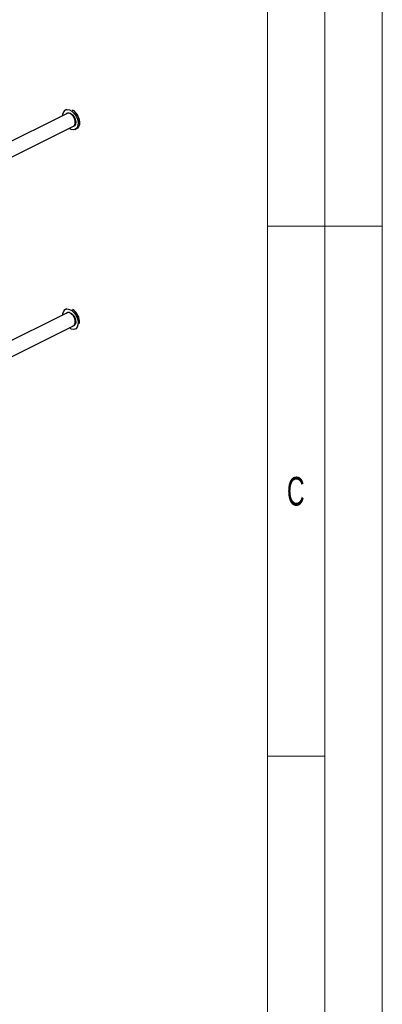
# Model space of a CAD drawing. Header units: millimetres. Extents: x 0 to 1680, y 0 to 1188.
# Tile 29 of 40: x 1554 to 1680, y 323 to 666. Entities that reach past the tile are written whole.
import ezdxf

# ---------------------------------------------------------------- set-up
doc = ezdxf.new("R2010")
doc.units = ezdxf.units.MM
doc.header["$LTSCALE"] = 4
doc.styles.add('SLDTEXTSTYLE1', font='TXT', dxfattribs={"width": 0.638186})

msp = doc.modelspace()

# ---------------------------------------------------------------- linework, layer by layer
at = {"color": 7, "linetype": 'Continuous', "lineweight": 18}
for p, q in [((1680, 0), (1680, 1188)), ((1660, 1168), (1660, 20)), ((1640, 241), (1640, 1148)), ((1660, 594), (1640, 594)), ((1660, 594), (1680, 594)), ((1660, 409.33), (1640, 409.33))]:
    msp.add_line(p, q, dxfattribs=at)
at = {"color": 7, "linetype": 'Continuous', "lineweight": 25}
for p, q in [((1570.25, 633.28), (1499.61, 597.96)), ((1570.13, 634.67), (1569.74, 634.48)), ((1501.85, 593.49), (1572.49, 628.81)), ((1573.14, 627.68), (1573.53, 627.87)), ((1570.25, 563.77), (1499.61, 528.45)), ((1570.13, 565.16), (1569.74, 564.97)), ((1501.85, 523.98), (1572.49, 559.3)), ((1573.14, 558.17), (1573.53, 558.36))]:
    msp.add_line(p, q, dxfattribs=at)
at = {"color": 7, "linetype": 'Continuous', "lineweight": 25, "flags": 128}
for points in [[(1568.75, 632.53), (1568.81, 633.05), (1569.1, 633.87), (1569.62, 634.41), (1570.32, 634.63), (1571.13, 634.5), (1571.97, 634.04), (1572.76, 633.28), (1573.42, 632.31), (1573.88, 631.22), (1574.11, 630.12), (1574.07, 629.11), (1573.78, 628.29), (1573.26, 627.75), (1572.56, 627.53), (1571.75, 627.66), (1570.99, 628.06)], [(1569.93, 633.12), (1570.22, 633.37), (1570.8, 633.51), (1571.47, 633.32), (1572.13, 632.82), (1572.7, 632.09), (1573.1, 631.22), (1573.27, 630.34), (1573.2, 629.55), (1572.89, 628.97), (1572.38, 628.67), (1572.17, 628.65)], [(1572.49, 628.81), (1572.83, 629.1), (1573.1, 629.75), (1573.1, 630.59), (1572.84, 631.5), (1572.36, 632.35), (1571.72, 632.99), (1571.03, 633.34), (1570.39, 633.34), (1570.25, 633.28)], [(1572.16, 634.45), (1572.48, 634.24), (1573.25, 633.5), (1573.9, 632.55), (1574.35, 631.48), (1574.57, 630.39), (1574.54, 629.4), (1574.25, 628.6), (1573.74, 628.06), (1573.16, 627.86)], [(1568.75, 563.02), (1568.8, 563.52), (1569.09, 564.34), (1569.61, 564.89), (1570.31, 565.12), (1571.12, 564.99), (1571.96, 564.54)], [(1569.93, 563.61), (1569.98, 563.67), (1570.49, 563.97), (1571.12, 563.94), (1571.79, 563.6)], [(1571.96, 564.54), (1572.75, 563.79), (1573.41, 562.82), (1573.88, 561.73), (1574.11, 560.63), (1574.07, 559.61), (1573.79, 558.79), (1573.27, 558.24), (1572.57, 558.02), (1571.76, 558.14), (1570.99, 558.55)], [(1572.49, 559.3), (1572.84, 559.6), (1573.1, 560.25), (1573.1, 561.09), (1572.84, 562), (1572.35, 562.84), (1571.71, 563.48)], [(1571.79, 563.6), (1572.42, 562.98), (1572.92, 562.17), (1573.21, 561.28), (1573.27, 560.42), (1573.08, 559.72), (1572.66, 559.28), (1572.17, 559.14)]]:
    msp.add_lwpolyline(points, dxfattribs=at)
at = {"color": 7, "linetype": 'Continuous', "lineweight": 25}
for centre, radius, start, end in [((1569.6, 630.16), 5, 53.2108, 59.2198), ((1569.6, 630.16), 5, 353.9103, 53.2108), ((1570.77, 562.52), 1.35, 45.5191, 112.5382), ((1569.6, 560.65), 5, 353.9103, 59.2198), ((1569.29, 560.49), 5.29, 355.9142, 57.2159)]:
    msp.add_arc(centre, radius, start, end, dxfattribs=at)

# ---------------------------------------------------------------- texts
at = {"color": 7, "linetype": 'Continuous', "lineweight": 0, "insert": (1649.88, 506.61), "char_height": 10, "attachment_point": 2, "style": 'SLDTEXTSTYLE1'}
msp.add_mtext('C', dxfattribs=at)

doc.saveas('drawing.dxf')
